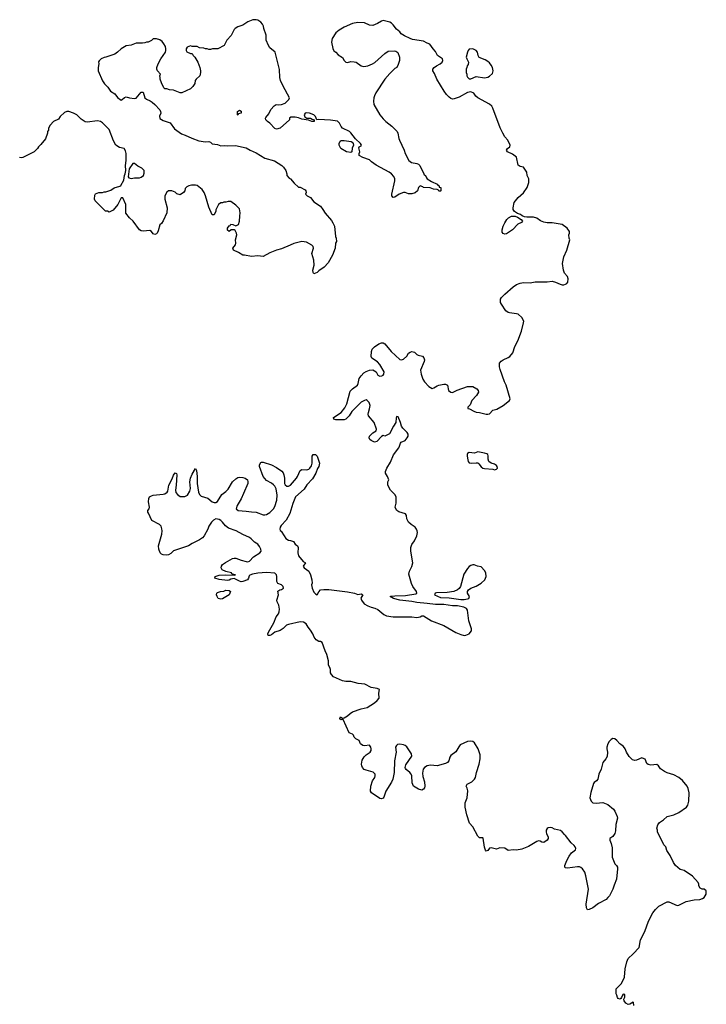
# Model space of a CAD drawing. Header units: inches. Extents: x 2354866 to 2448306, y 705012 to 877032.
# Tile 24 of 36: x 2400291 to 2408414, y 786029 to 797674. Entities that reach past the tile are written whole.
import ezdxf

# ---------------------------------------------------------------- set-up
doc = ezdxf.new("R2010")
doc.units = ezdxf.units.IN
doc.header["$MEASUREMENT"] = 0
doc.layers.add('C4708', color=7, linetype='Continuous')
doc.layers.add('C4709', color=7, linetype='Continuous')

msp = doc.modelspace()

# ---------------------------------------------------------------- linework, layer by layer
at = {"layer": 'C4708', "color": 6, "elevation": 100}
msp.add_lwpolyline([(2407555, 786015), (2407554, 786050), (2407550, 786053), (2407510, 786029), (2407488, 786028), (2407463, 786043), (2407444, 786070), (2407439, 786090), (2407450, 786114), (2407450, 786146), (2407430, 786148), (2407418, 786130), (2407412, 786108), (2407404, 786096), (2407390, 786088), (2407370, 786098), (2407362, 786110), (2407356, 786136), (2407347, 786153), (2407346, 786210), (2407410, 786274), (2407448, 786350), (2407453, 786450), (2407473, 786530), (2407489, 786570), (2407550, 786625), (2407618, 786702), (2407634, 786790), (2407685, 786890), (2407730, 787010), (2407781, 787110), (2407814, 787150), (2407852, 787188), (2407950, 787241), (2407970, 787240), (2408070, 787199), (2408090, 787200), (2408177, 787243), (2408270, 787265), (2408338, 787270), (2408370, 787280), (2408389, 787290), (2408414, 787330), (2408412, 787372), (2408390, 787389), (2408366, 787390), (2408342, 787402), (2408324, 787430), (2408325, 787450), (2408319, 787470), (2408250, 787545), (2408153, 787613), (2408103, 787623), (2408049, 787670), (2408026, 787706), (2407987, 787787), (2407947, 787847), (2407934, 787890), (2407913, 787913), (2407835, 788070), (2407835, 788090), (2407829, 788110), (2407842, 788150), (2407862, 788178), (2407908, 788210), (2407950, 788251), (2408030, 788271), (2408090, 788296), (2408179, 788361), (2408197, 788383), (2408209, 788431), (2408210, 788530), (2408200, 788580), (2408187, 788610), (2408134, 788674), (2408090, 788710), (2408030, 788744), (2407950, 788766), (2407921, 788781), (2407874, 788814), (2407849, 788850), (2407830, 788865), (2407758, 788858), (2407725, 788865), (2407710, 788878), (2407689, 788929), (2407660, 788940), (2407650, 788942), (2407590, 788917), (2407570, 788913), (2407541, 788921), (2407500, 788960), (2407469, 789009), (2407453, 789050), (2407436, 789076), (2407403, 789103), (2407390, 789109), (2407354, 789150), (2407330, 789169), (2407310, 789173), (2407290, 789161), (2407265, 789135), (2407248, 789110), (2407237, 789070), (2407237, 789050), (2407247, 789010), (2407240, 788960), (2407227, 788933), (2407191, 788890), (2407170, 788808), (2407144, 788750), (2407130, 788690), (2407116, 788670), (2407088, 788652), (2407081, 788639), (2407046, 788534), (2407035, 788470), (2407051, 788431), (2407071, 788411), (2407110, 788406), (2407190, 788416), (2407250, 788391), (2407317, 788337), (2407333, 788313), (2407361, 788250), (2407365, 788230), (2407343, 788157), (2407338, 788082), (2407331, 788050), (2407310, 788015), (2407272, 787990), (2407271, 787970), (2407289, 787929), (2407300, 787880), (2407300, 787770), (2407330, 787691), (2407350, 787670), (2407362, 787650), (2407364, 787630), (2407350, 787510), (2407322, 787438), (2407310, 787389), (2407270, 787312), (2407250, 787290), (2407230, 787270), (2407139, 787221), (2407070, 787170), (2407030, 787150), (2407010, 787147), (2406997, 787170), (2406994, 787214), (2407020, 787390), (2406990, 787550), (2406978, 787590), (2406951, 787631), (2406930, 787648), (2406913, 787653), (2406890, 787655), (2406770, 787638), (2406750, 787641), (2406741, 787650), (2406742, 787670), (2406765, 787730), (2406790, 787780), (2406819, 787821), (2406865, 787855), (2406869, 787870), (2406862, 787890), (2406850, 787906), (2406817, 787937), (2406750, 788026), (2406736, 788036), (2406709, 788070), (2406690, 788083), (2406620, 788100), (2406590, 788117), (2406570, 788121), (2406543, 788117), (2406530, 788108), (2406521, 788090), (2406519, 788070), (2406523, 788043), (2406542, 788010), (2406542, 787990), (2406531, 787970), (2406490, 787944), (2406470, 787946), (2406450, 787959), (2406430, 787961), (2406410, 787955), (2406310, 787895), (2406230, 787865), (2406170, 787853), (2406130, 787857), (2406070, 787849), (2406030, 787874), (2405970, 787879), (2405930, 787863), (2405870, 787881), (2405850, 787877), (2405830, 787849), (2405810, 787839), (2405801, 787850), (2405790, 787886), (2405773, 787993), (2405770, 787998), (2405730, 787998), (2405710, 788018), (2405650, 788128), (2405612, 788172), (2405579, 788270), (2405562, 788362), (2405561, 788410), (2405583, 788470), (2405592, 788552), (2405586, 788586), (2405575, 788610), (2405586, 788634), (2405639, 788661), (2405670, 788691), (2405683, 788710), (2405695, 788770), (2405727, 788870), (2405740, 788930), (2405738, 788978), (2405716, 789050), (2405670, 789122), (2405650, 789138), (2405622, 789142), (2405590, 789137), (2405504, 789096), (2405485, 789075), (2405450, 789014), (2405391, 788970), (2405379, 788950), (2405367, 788910), (2405351, 788890), (2405330, 788877), (2405230, 788849), (2405150, 788858), (2405110, 788849), (2405082, 788830), (2405065, 788810), (2405056, 788764), (2405062, 788722), (2405079, 788659), (2405083, 788610), (2405079, 788590), (2405070, 788573), (2405050, 788563), (2405010, 788573), (2404950, 788610), (2404936, 788650), (2404930, 788730), (2404922, 788750), (2404906, 788770), (2404864, 788804), (2404856, 788816), (2404852, 788830), (2404858, 788862), (2404930, 788965), (2404925, 788990), (2404872, 789072), (2404850, 789089), (2404830, 789099), (2404790, 789107), (2404760, 789100), (2404747, 789090), (2404739, 789070), (2404745, 789010), (2404725, 788910), (2404721, 788770), (2404706, 788690), (2404690, 788656), (2404623, 788550), (2404600, 788480), (2404590, 788465), (2404570, 788457), (2404550, 788463), (2404453, 788530), (2404441, 788550), (2404447, 788610), (2404466, 788670), (2404491, 788710), (2404497, 788730), (2404496, 788750), (2404474, 788774), (2404390, 788796), (2404367, 788807), (2404346, 788830), (2404338, 788850), (2404335, 788870), (2404344, 788916), (2404365, 788955), (2404390, 788979), (2404438, 789010), (2404449, 789030), (2404451, 789050), (2404446, 789070), (2404430, 789093), (2404370, 789087), (2404351, 789089), (2404324, 789110), (2404308, 789150), (2404269, 789169), (2404249, 789189), (2404242, 789210), (2404230, 789222), (2404190, 789238), (2404116, 789396), (2404110, 789406), (2404102, 789398), (2404090, 789395), (2404079, 789410), (2404088, 789430), (2404110, 789412), (2404130, 789418), (2404170, 789441), (2404201, 789470), (2404230, 789488), (2404330, 789525), (2404400, 789540), (2404487, 789593), (2404520, 789620), (2404542, 789650), (2404539, 789710), (2404546, 789750), (2404522, 789762), (2404450, 789777), (2404374, 789814), (2404296, 789824), (2404210, 789845), (2404150, 789846), (2404110, 789854), (2404003, 789903), (2403979, 789930), (2403969, 789950), (2403969, 789990), (2403965, 790000)], dxfattribs=at)
at = {"layer": 'C4709', "color": 6, "elevation": 100}
msp.add_lwpolyline([(2403965, 790000), (2403945, 790045), (2403944, 790090), (2403926, 790166), (2403904, 790210), (2403870, 790306), (2403850, 790318), (2403830, 790318), (2403798, 790338), (2403775, 790370), (2403758, 790410), (2403730, 790455), (2403702, 790490), (2403679, 790530), (2403650, 790549), (2403610, 790552), (2403470, 790521), (2403448, 790512), (2403410, 790475), (2403372, 790450), (2403310, 790429), (2403270, 790397), (2403249, 790389), (2403229, 790389), (2403226, 790410), (2403233, 790430), (2403299, 790541), (2403327, 790610), (2403353, 790647), (2403362, 790670), (2403363, 790703), (2403357, 790750), (2403337, 790790), (2403333, 790810), (2403353, 790870), (2403346, 790914), (2403368, 790930), (2403390, 790935), (2403412, 790950), (2403409, 790970), (2403400, 790980), (2403389, 790990), (2403347, 791007), (2403332, 791030), (2403334, 791090), (2403330, 791108), (2403310, 791129), (2403210, 791134), (2403110, 791127), (2403044, 791116), (2403015, 791105), (2403005, 791095), (2402998, 791070), (2402985, 791050), (2402930, 791028), (2402910, 791026), (2402890, 791032), (2402830, 791063), (2402790, 791057), (2402770, 791046), (2402750, 791042), (2402650, 791051), (2402601, 791070), (2402602, 791090), (2402650, 791105), (2402730, 791108), (2402830, 791106), (2402846, 791110), (2402810, 791115), (2402800, 791120), (2402795, 791130), (2402730, 791147), (2402687, 791167), (2402674, 791190), (2402677, 791210), (2402690, 791230), (2402725, 791255), (2402810, 791300), (2402830, 791305), (2402850, 791304), (2402910, 791280), (2402970, 791266), (2402990, 791263), (2403010, 791269), (2403059, 791321), (2403132, 791370), (2403147, 791390), (2403144, 791410), (2403130, 791442), (2403109, 791470), (2403070, 791496), (2403030, 791535), (2403010, 791548), (2402930, 791585), (2402853, 791630), (2402760, 791660), (2402726, 791686), (2402692, 791730), (2402670, 791749), (2402650, 791761), (2402610, 791769), (2402584, 791756), (2402561, 791730), (2402530, 791682), (2402517, 791650), (2402473, 791570), (2402454, 791546), (2402418, 791522), (2402330, 791479), (2402290, 791451), (2402110, 791393), (2402079, 791361), (2402050, 791344), (2402030, 791339), (2401990, 791343), (2401970, 791351), (2401954, 791370), (2401937, 791410), (2401934, 791450), (2401973, 791590), (2401976, 791630), (2401974, 791654), (2401963, 791683), (2401944, 791704), (2401855, 791750), (2401817, 791837), (2401807, 791850), (2401809, 791870), (2401823, 791890), (2401827, 791910), (2401815, 791970), (2401820, 792010), (2401828, 792032), (2401850, 792044), (2401870, 792050), (2401990, 792061), (2402010, 792067), (2402036, 792084), (2402044, 792096), (2402057, 792170), (2402096, 792244), (2402110, 792285), (2402130, 792313), (2402146, 792306), (2402150, 792290), (2402144, 792170), (2402136, 792110), (2402140, 792080), (2402158, 792058), (2402190, 792035), (2402245, 792035), (2402278, 792050), (2402303, 792097), (2402310, 792130), (2402305, 792210), (2402311, 792250), (2402330, 792299), (2402370, 792366), (2402384, 792344), (2402390, 792270), (2402389, 792190), (2402407, 792087), (2402417, 792057), (2402438, 792038), (2402515, 792015), (2402570, 791970), (2402590, 791962), (2402610, 791962), (2402630, 791975), (2402682, 792058), (2402730, 792094), (2402758, 792122), (2402810, 792208), (2402850, 792245), (2402870, 792259), (2402890, 792265), (2402930, 792260), (2402957, 792250), (2402985, 792230), (2402992, 792210), (2402989, 792190), (2402940, 792070), (2402911, 792008), (2402863, 791930), (2402851, 791890), (2402874, 791870), (2402970, 791863), (2403032, 791852), (2403090, 791850), (2403170, 791819), (2403190, 791817), (2403210, 791823), (2403250, 791845), (2403295, 791890), (2403310, 791918), (2403335, 791990), (2403338, 792050), (2403324, 792124), (2403310, 792156), (2403294, 792174), (2403271, 792191), (2403210, 792224), (2403170, 792270), (2403129, 792390), (2403130, 792411), (2403144, 792436), (2403150, 792441), (2403170, 792439), (2403270, 792410), (2403330, 792379), (2403394, 792334), (2403410, 792313), (2403418, 792290), (2403425, 792250), (2403423, 792190), (2403430, 792171), (2403450, 792157), (2403470, 792158), (2403493, 792170), (2403564, 792250), (2403579, 792270), (2403610, 792341), (2403630, 792353), (2403690, 792350), (2403710, 792358), (2403724, 792370), (2403742, 792398), (2403752, 792428), (2403752, 792510), (2403764, 792530), (2403790, 792532), (2403812, 792512), (2403839, 792430), (2403831, 792390), (2403816, 792364), (2403795, 792310), (2403755, 792245), (2403690, 792172), (2403658, 792122), (2403556, 792030), (2403521, 791950), (2403486, 791834), (2403445, 791755), (2403386, 791690), (2403371, 791670), (2403367, 791650), (2403371, 791631), (2403383, 791623), (2403421, 791570), (2403438, 791538), (2403470, 791518), (2403495, 791515), (2403530, 791502), (2403550, 791472), (2403578, 791450), (2403586, 791430), (2403581, 791370), (2403590, 791332), (2403645, 791265), (2403671, 791251), (2403645, 791210), (2403656, 791190), (2403710, 791150), (2403730, 791110), (2403746, 791050), (2403750, 791010), (2403744, 790990), (2403751, 790950), (2403770, 790905), (2403790, 790883), (2403810, 790871), (2403831, 790909), (2403850, 790930), (2403890, 790935), (2403950, 790934), (2404169, 790909), (2404252, 790890), (2404290, 790876), (2404330, 790884), (2404351, 790870), (2404328, 790832), (2404333, 790810), (2404367, 790767), (2404410, 790740), (2404450, 790725), (2404494, 790714), (2404530, 790697), (2404599, 790639), (2404630, 790625), (2404710, 790613), (2404930, 790613), (2404990, 790605), (2405027, 790613), (2405050, 790623), (2405070, 790624), (2405164, 790564), (2405310, 790507), (2405450, 790428), (2405510, 790401), (2405550, 790391), (2405570, 790396), (2405610, 790411), (2405636, 790444), (2405636, 790470), (2405604, 790564), (2405589, 790690), (2405578, 790710), (2405546, 790726), (2405470, 790743), (2405410, 790740), (2405310, 790758), (2405210, 790759), (2405110, 790768), (2404990, 790781), (2404930, 790794), (2404787, 790807), (2404712, 790830), (2404673, 790850), (2404684, 790856), (2404730, 790861), (2404855, 790865), (2404976, 790884), (2404989, 790890), (2404984, 790910), (2404942, 790970), (2404926, 791006), (2404896, 791116), (2404901, 791150), (2404932, 791208), (2404941, 791250), (2404918, 791390), (2404917, 791430), (2404930, 791467), (2404961, 791510), (2404989, 791570), (2404997, 791610), (2404993, 791630), (2404985, 791650), (2404969, 791670), (2404922, 791702), (2404890, 791733), (2404872, 791770), (2404869, 791810), (2404856, 791830), (2404775, 791855), (2404754, 791870), (2404737, 791897), (2404733, 791910), (2404744, 791956), (2404744, 792030), (2404730, 792058), (2404678, 792110), (2404648, 792170), (2404648, 792208), (2404658, 792230), (2404642, 792270), (2404618, 792310), (2404618, 792330), (2404635, 792370), (2404679, 792441), (2404712, 792528), (2404775, 792610), (2404786, 792630), (2404796, 792664), (2404804, 792676), (2404850, 792696), (2404876, 792730), (2404885, 792750), (2404886, 792770), (2404877, 792790), (2404823, 792843), (2404807, 792867), (2404796, 792910), (2404770, 792978), (2404750, 792982), (2404744, 792964), (2404741, 792910), (2404713, 792867), (2404666, 792774), (2404610, 792749), (2404590, 792755), (2404570, 792744), (2404515, 792685), (2404490, 792678), (2404450, 792696), (2404435, 792710), (2404427, 792730), (2404430, 792750), (2404470, 792788), (2404509, 792810), (2404514, 792830), (2404486, 792910), (2404419, 792990), (2404414, 793010), (2404416, 793030), (2404431, 793070), (2404436, 793110), (2404425, 793145), (2404402, 793170), (2404390, 793176), (2404370, 793172), (2404331, 793150), (2404222, 793038), (2404190, 792990), (2404150, 792948), (2404130, 792942), (2404030, 792943), (2404006, 792950), (2404004, 792970), (2404093, 793027), (2404138, 793082), (2404162, 793130), (2404201, 793279), (2404227, 793310), (2404286, 793350), (2404296, 793370), (2404308, 793430), (2404330, 793462), (2404363, 793497), (2404390, 793514), (2404430, 793530), (2404470, 793533), (2404510, 793511), (2404529, 793469), (2404550, 793456), (2404577, 793463), (2404590, 793470), (2404598, 793482), (2404602, 793510), (2404550, 793596), (2404526, 793626), (2404459, 793670), (2404449, 793690), (2404453, 793750), (2404463, 793777), (2404490, 793805), (2404540, 793840), (2404570, 793851), (2404590, 793851), (2404610, 793841), (2404684, 793750), (2404790, 793655), (2404810, 793651), (2404830, 793659), (2404870, 793696), (2404891, 793729), (2404910, 793742), (2404930, 793748), (2404963, 793743), (2404990, 793716), (2405006, 793706), (2405056, 793696), (2405074, 793674), (2405081, 793650), (2405077, 793630), (2405033, 793530), (2405040, 793480), (2405061, 793421), (2405079, 793390), (2405130, 793336), (2405170, 793311), (2405190, 793318), (2405230, 793345), (2405249, 793351), (2405310, 793365), (2405330, 793365), (2405351, 793350), (2405364, 793290), (2405390, 793267), (2405410, 793266), (2405466, 793294), (2405590, 793337), (2405650, 793337), (2405699, 793310), (2405715, 793290), (2405718, 793270), (2405695, 793230), (2405642, 793170), (2405620, 793120), (2405592, 793090), (2405594, 793074), (2405612, 793072), (2405662, 793042), (2405690, 793031), (2405730, 793028), (2405810, 793007), (2405830, 793007), (2405850, 793014), (2405890, 793054), (2405934, 793066), (2406010, 793110), (2406084, 793170), (2406095, 793190), (2406047, 793350), (2406027, 793390), (2405976, 793536), (2405967, 793570), (2405969, 793610), (2405986, 793634), (2406010, 793653), (2406070, 793677), (2406090, 793690), (2406126, 793734), (2406150, 793810), (2406185, 793875), (2406226, 793990), (2406252, 794088), (2406254, 794110), (2406232, 794152), (2406190, 794190), (2406170, 794196), (2406087, 794207), (2406070, 794212), (2406044, 794230), (2405990, 794310), (2405981, 794330), (2405981, 794370), (2405993, 794390), (2406030, 794427), (2406130, 794515), (2406170, 794543), (2406210, 794556), (2406250, 794564), (2406330, 794560), (2406390, 794575), (2406530, 794573), (2406590, 794583), (2406630, 794571), (2406684, 794544), (2406710, 794539), (2406730, 794537), (2406750, 794544), (2406765, 794555), (2406775, 794570), (2406778, 794610), (2406770, 794635), (2406737, 794677), (2406725, 794710), (2406713, 794790), (2406729, 794869), (2406762, 794950), (2406799, 795070), (2406793, 795090), (2406789, 795130), (2406797, 795150), (2406797, 795170), (2406769, 795210), (2406708, 795250), (2406590, 795272), (2406530, 795272), (2406490, 795278), (2406454, 795294), (2406410, 795325), (2406370, 795339), (2406290, 795339), (2406264, 795344), (2406236, 795356), (2406217, 795370), (2406181, 795381), (2406146, 795406), (2406131, 795430), (2406128, 795450), (2406140, 795510), (2406190, 795570), (2406250, 795628), (2406296, 795690), (2406314, 795750), (2406313, 795790), (2406294, 795830), (2406289, 795870), (2406250, 795928), (2406210, 795939), (2406190, 795955), (2406167, 796047), (2406123, 796083), (2406063, 796110), (2406049, 796130), (2406062, 796150), (2406089, 796170), (2406093, 796190), (2406067, 796250), (2406030, 796290), (2406005, 796330), (2405975, 796395), (2405890, 796629), (2405877, 796650), (2405850, 796673), (2405710, 796749), (2405689, 796770), (2405665, 796805), (2405630, 796822), (2405590, 796814), (2405490, 796759), (2405430, 796736), (2405410, 796733), (2405390, 796741), (2405370, 796757), (2405339, 796790), (2405312, 796830), (2405227, 796970), (2405197, 797037), (2405178, 797070), (2405178, 797090), (2405195, 797110), (2405223, 797130), (2405265, 797150), (2405289, 797170), (2405297, 797190), (2405292, 797210), (2405235, 797250), (2405210, 797297), (2405181, 797330), (2405144, 797384), (2405110, 797396), (2405070, 797421), (2404940, 797440), (2404910, 797450), (2404842, 797482), (2404805, 797505), (2404790, 797529), (2404750, 797562), (2404710, 797613), (2404690, 797633), (2404670, 797644), (2404590, 797663), (2404570, 797658), (2404525, 797630), (2404470, 797605), (2404430, 797609), (2404370, 797636), (2404290, 797641), (2404230, 797627), (2404130, 797587), (2404070, 797549), (2404030, 797517), (2403988, 797452), (2403981, 797410), (2403994, 797334), (2404007, 797307), (2404030, 797291), (2404059, 797259), (2404110, 797226), (2404128, 797190), (2404150, 797170), (2404170, 797166), (2404210, 797179), (2404250, 797177), (2404270, 797171), (2404332, 797130), (2404362, 797122), (2404410, 797128), (2404464, 797150), (2404492, 797168), (2404610, 797276), (2404650, 797301), (2404724, 797304), (2404740, 797300), (2404764, 797284), (2404785, 797230), (2404785, 797190), (2404770, 797146), (2404752, 797110), (2404730, 797098), (2404670, 797038), (2404611, 796969), (2404506, 796810), (2404487, 796773), (2404481, 796750), (2404476, 796710), (2404481, 796670), (2404551, 796550), (2404590, 796501), (2404621, 796470), (2404693, 796413), (2404756, 796350), (2404766, 796330), (2404775, 796270), (2404783, 796250), (2404841, 796130), (2404851, 796090), (2404895, 796010), (2404925, 795985), (2404990, 795974), (2405010, 795966), (2405026, 795950), (2405071, 795850), (2405078, 795838), (2405092, 795830), (2405102, 795802), (2405111, 795791), (2405162, 795762), (2405231, 795730), (2405238, 795718), (2405252, 795710), (2405254, 795694), (2405272, 795690), (2405274, 795650), (2405270, 795646), (2405250, 795646), (2405242, 795662), (2405230, 795666), (2405188, 795668), (2405147, 795687), (2405070, 795688), (2405059, 795699), (2405030, 795708), (2405011, 795689), (2404996, 795650), (2404970, 795625), (2404930, 795614), (2404890, 795615), (2404850, 795629), (2404830, 795629), (2404782, 795610), (2404730, 795575), (2404708, 795570), (2404695, 795590), (2404694, 795610), (2404729, 795770), (2404729, 795790), (2404719, 795819), (2404689, 795849), (2404662, 795870), (2404510, 795954), (2404453, 795993), (2404430, 796015), (2404350, 796043), (2404309, 796069), (2404309, 796090), (2404317, 796110), (2404302, 796158), (2404306, 796170), (2404330, 796182), (2404335, 796190), (2404322, 796210), (2404264, 796264), (2404210, 796336), (2404191, 796351), (2404109, 796390), (2404093, 796410), (2404074, 796450), (2404050, 796473), (2403970, 796487), (2403826, 796494), (2403808, 796488), (2403790, 796528), (2403769, 796550), (2403718, 796570), (2403690, 796574), (2403667, 796570), (2403655, 796550), (2403665, 796525), (2403690, 796511), (2403731, 796511), (2403750, 796498), (2403774, 796490), (2403774, 796470), (2403746, 796470), (2403706, 796486), (2403630, 796497), (2403590, 796513), (2403550, 796521), (2403500, 796520), (2403482, 796510), (2403482, 796490), (2403372, 796390), (2403330, 796378), (2403309, 796389), (2403249, 796450), (2403222, 796470), (2403204, 796490), (2403199, 796510), (2403202, 796518), (2403238, 796562), (2403262, 796610), (2403303, 796657), (2403326, 796670), (2403350, 796667), (2403390, 796671), (2403430, 796685), (2403474, 796730), (2403484, 796750), (2403407, 796887), (2403375, 796955), (2403368, 796990), (2403363, 797083), (2403312, 797290), (2403250, 797343), (2403233, 797370), (2403209, 797430), (2403209, 797490), (2403181, 797570), (2403177, 797597), (2403163, 797623), (2403145, 797645), (2403110, 797669), (2403090, 797674), (2403050, 797674), (2402992, 797650), (2402930, 797609), (2402871, 797589), (2402842, 797570), (2402830, 797558), (2402793, 797487), (2402743, 797430), (2402712, 797370), (2402634, 797330), (2402572, 797328), (2402550, 797322), (2402530, 797322), (2402510, 797329), (2402489, 797329), (2402470, 797338), (2402420, 797340), (2402390, 797358), (2402330, 797358), (2402310, 797366), (2402274, 797350), (2402262, 797330), (2402262, 797310), (2402270, 797294), (2402310, 797274), (2402330, 797274), (2402342, 797250), (2402362, 797230), (2402398, 797170), (2402421, 797110), (2402431, 797070), (2402431, 797051), (2402422, 797010), (2402378, 796970), (2402367, 796953), (2402362, 796918), (2402338, 796882), (2402310, 796858), (2402210, 796809), (2402190, 796809), (2402110, 796839), (2402063, 796843), (2402030, 796858), (2402010, 796858), (2401998, 796870), (2401970, 796926), (2401954, 796970), (2401955, 796990), (2401949, 797010), (2401958, 797030), (2401922, 797070), (2401915, 797090), (2401915, 797110), (2401929, 797151), (2401959, 797210), (2402015, 797290), (2402022, 797310), (2402022, 797330), (2402016, 797356), (2401998, 797390), (2401977, 797417), (2401950, 797435), (2401910, 797449), (2401872, 797448), (2401850, 797429), (2401810, 797409), (2401790, 797409), (2401770, 797399), (2401745, 797395), (2401670, 797395), (2401610, 797374), (2401550, 797364), (2401490, 797329), (2401450, 797288), (2401415, 797265), (2401310, 797229), (2401290, 797228), (2401254, 797210), (2401230, 797186), (2401225, 797175), (2401226, 797150), (2401219, 797110), (2401221, 797070), (2401270, 796950), (2401294, 796914), (2401334, 796874), (2401364, 796830), (2401417, 796797), (2401450, 796755), (2401490, 796724), (2401505, 796730), (2401530, 796755), (2401550, 796760), (2401590, 796749), (2401650, 796741), (2401670, 796745), (2401730, 796816), (2401750, 796816), (2401771, 796750), (2401790, 796734), (2401834, 796714), (2401858, 796698), (2401890, 796670), (2401948, 796608), (2401958, 796590), (2401959, 796570), (2401947, 796533), (2401950, 796507), (2401990, 796480), (2402070, 796456), (2402123, 796383), (2402205, 796325), (2402250, 796310), (2402329, 796271), (2402410, 796242), (2402490, 796231), (2402530, 796235), (2402547, 796227), (2402570, 796207), (2402630, 796196), (2402670, 796181), (2402710, 796187), (2402750, 796183), (2402845, 796185), (2402970, 796159), (2403018, 796130), (2403090, 796099), (2403190, 796038), (2403306, 796006), (2403391, 795951), (2403411, 795930), (2403438, 795890), (2403452, 795850), (2403453, 795833), (2403480, 795800), (2403494, 795790), (2403540, 795740), (2403590, 795694), (2403610, 795694), (2403670, 795662), (2403678, 795650), (2403682, 795630), (2403674, 795610), (2403692, 795592), (2403732, 795570), (2403770, 795521), (2403848, 795468), (2403877, 795430), (2403904, 795384), (2403978, 795298), (2403997, 795270), (2404014, 795230), (2404027, 795110), (2404037, 795090), (2404039, 795050), (2404028, 795030), (2404022, 794970), (2403993, 794887), (2403941, 794799), (2403893, 794747), (2403830, 794704), (2403810, 794684), (2403770, 794668), (2403762, 794682), (2403759, 794710), (2403773, 794770), (2403769, 794829), (2403749, 794910), (2403766, 794970), (2403763, 794990), (2403748, 795008), (2403683, 795043), (2403630, 795049), (2403535, 795025), (2403490, 795009), (2403390, 794963), (2403330, 794949), (2403250, 794915), (2403170, 794872), (2403110, 794882), (2403033, 794873), (2402951, 794889), (2402930, 794888), (2402881, 794921), (2402822, 794950), (2402814, 794970), (2402843, 795010), (2402849, 795030), (2402846, 795070), (2402862, 795130), (2402858, 795150), (2402840, 795180), (2402830, 795188), (2402793, 795187), (2402768, 795168), (2402750, 795186), (2402748, 795210), (2402770, 795234), (2402782, 795238), (2402790, 795254), (2402812, 795252), (2402850, 795234), (2402878, 795250), (2402893, 795290), (2402897, 795350), (2402899, 795390), (2402890, 795438), (2402850, 795482), (2402790, 795522), (2402757, 795523), (2402730, 795515), (2402705, 795515), (2402690, 795508), (2402670, 795508), (2402642, 795490), (2402613, 795427), (2402612, 795408), (2402590, 795366), (2402570, 795366), (2402530, 795458), (2402489, 795590), (2402472, 795630), (2402450, 795664), (2402390, 795713), (2402370, 795717), (2402324, 795716), (2402291, 795709), (2402270, 795699), (2402250, 795678), (2402243, 795650), (2402231, 795630), (2402190, 795602), (2402150, 795615), (2402130, 795635), (2402090, 795648), (2402050, 795649), (2402030, 795635), (2402008, 795590), (2402007, 795550), (2402035, 795450), (2402031, 795390), (2401990, 795295), (2401970, 795265), (2401951, 795249), (2401930, 795178), (2401916, 795150), (2401910, 795142), (2401890, 795134), (2401870, 795142), (2401849, 795169), (2401830, 795182), (2401750, 795173), (2401730, 795177), (2401709, 795190), (2401633, 795290), (2401589, 795330), (2401547, 795387), (2401547, 795490), (2401510, 795569), (2401490, 795569), (2401453, 795487), (2401397, 795423), (2401350, 795398), (2401330, 795408), (2401306, 795410), (2401186, 795530), (2401178, 795550), (2401180, 795600), (2401190, 795614), (2401229, 795631), (2401270, 795631), (2401290, 795638), (2401310, 795638), (2401370, 795658), (2401410, 795685), (2401476, 795704), (2401488, 795712), (2401524, 795776), (2401530, 795830), (2401539, 795850), (2401547, 795890), (2401543, 795950), (2401551, 796010), (2401550, 796090), (2401542, 796122), (2401529, 796149), (2401470, 796163), (2401430, 796190), (2401400, 796240), (2401350, 796375), (2401270, 796456), (2401248, 796470), (2401210, 796479), (2401090, 796463), (2401066, 796466), (2401017, 796497), (2400969, 796549), (2400926, 796570), (2400873, 796587), (2400850, 796588), (2400822, 796578), (2400772, 796528), (2400750, 796498), (2400691, 796469), (2400652, 796428), (2400632, 796390), (2400631, 796369), (2400622, 796350), (2400622, 796330), (2400595, 796265), (2400542, 796198), (2400512, 796170), (2400502, 796150), (2400462, 796110), (2400330, 796044), (2400310, 796039), (2400290, 796044)], dxfattribs=at)
for points in [[(2405650, 797329), (2405610, 797324), (2405596, 797310), (2405587, 797290), (2405575, 797230), (2405579, 797210), (2405599, 797170), (2405595, 797145), (2405585, 797130), (2405582, 797110), (2405572, 797090), (2405574, 797050), (2405582, 797030), (2405582, 797010), (2405590, 796994), (2405610, 796974), (2405630, 796974), (2405690, 797002), (2405790, 796986), (2405830, 796996), (2405850, 797006), (2405883, 797037), (2405893, 797070), (2405883, 797110), (2405870, 797135), (2405850, 797164), (2405830, 797181), (2405799, 797199), (2405728, 797228), (2405715, 797250), (2405707, 797290), (2405690, 797309)], [(2402870, 796546), (2402866, 796550), (2402868, 796590), (2402890, 796602), (2402913, 796593), (2402911, 796569), (2402878, 796562)], [(2404210, 796104), (2404158, 796110), (2404089, 796150), (2404069, 796190), (2404069, 796211), (2404081, 796239), (2404095, 796245), (2404130, 796247), (2404214, 796234), (2404226, 796226), (2404238, 796210), (2404241, 796190), (2404226, 796154), (2404222, 796110)], [(2401650, 795973), (2401630, 795973), (2401585, 795910), (2401575, 795815), (2401584, 795804), (2401610, 795797), (2401650, 795803), (2401710, 795803), (2401728, 795810), (2401755, 795830), (2401763, 795857), (2401762, 795890), (2401736, 795916), (2401690, 795941)], [(2406030, 795138), (2406010, 795146), (2406000, 795160), (2405998, 795190), (2406009, 795230), (2406030, 795271), (2406053, 795310), (2406073, 795330), (2406110, 795350), (2406151, 795351), (2406180, 795340), (2406225, 795310), (2406238, 795290), (2406226, 795274), (2406186, 795254), (2406121, 795190), (2406050, 795142)], [(2405710, 792564), (2405670, 792549), (2405610, 792555), (2405590, 792543), (2405585, 792535), (2405583, 792510), (2405591, 792470), (2405597, 792450), (2405610, 792433), (2405633, 792427), (2405693, 792433), (2405710, 792431), (2405722, 792422), (2405750, 792385), (2405770, 792371), (2405790, 792366), (2405890, 792358), (2405910, 792351), (2405930, 792358), (2405942, 792370), (2405939, 792390), (2405930, 792402), (2405910, 792419), (2405869, 792429), (2405842, 792450), (2405835, 792475), (2405834, 792514), (2405829, 792530), (2405818, 792538), (2405789, 792549)], [(2405650, 791226), (2405630, 791219), (2405610, 791205), (2405590, 791185), (2405545, 791115), (2405507, 790970), (2405492, 790948), (2405470, 790930), (2405427, 790913), (2405350, 790899), (2405224, 790896), (2405207, 790890), (2405197, 790870), (2405270, 790841), (2405370, 790837), (2405510, 790817), (2405550, 790817), (2405590, 790823), (2405606, 790830), (2405613, 790850), (2405590, 790890), (2405590, 790910), (2405601, 790930), (2405629, 790950), (2405690, 790976), (2405749, 791010), (2405795, 791050), (2405808, 791090), (2405807, 791130), (2405790, 791161), (2405750, 791201), (2405709, 791209), (2405666, 791226)], [(2402670, 790821), (2402641, 790830), (2402626, 790850), (2402621, 790870), (2402624, 790890), (2402630, 790898), (2402666, 790910), (2402706, 790914), (2402730, 790926), (2402770, 790921), (2402785, 790910), (2402771, 790870), (2402690, 790825)]]:
    msp.add_lwpolyline(points, close=True, dxfattribs=at)

doc.saveas('drawing.dxf')
